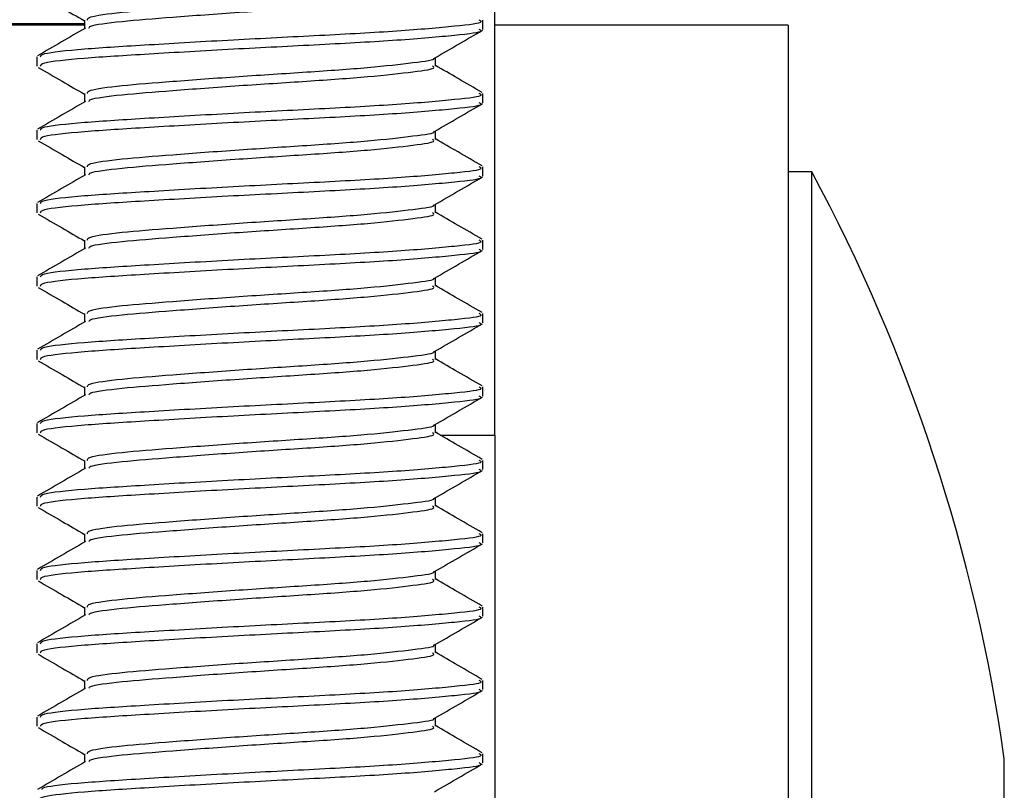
# Model space of a CAD drawing. Header units: millimetres. Extents: x 3619 to 4737, y 1503 to 2366.
# Tile 101 of 256: x 4124.13 to 4127.68, y 2100.9 to 2103.68. Entities that reach past the tile are written whole.
import ezdxf

# ---------------------------------------------------------------- set-up
doc = ezdxf.new("R2010")
doc.units = ezdxf.units.MM

msp = doc.modelspace()

# ---------------------------------------------------------------- linework, layer by layer
at = {"color": 7, "linetype": 'Continuous', "lineweight": 30}
for p, q in [((4125.8419, 2102.1855), (4125.8419, 2103.7708)), ((4124.3627, 2103.6817), (4124.3627, 2103.651)), ((4125.7995, 2103.6486), (4125.7995, 2103.6817)), ((4124.3627, 2103.6639), (4123.4991, 2103.6639)), ((4126.9002, 2103.6639), (4125.8419, 2103.6639)), ((4126.9002, 2103.6639), (4126.9002, 2097.3139)), ((4124.1909, 2103.5494), (4124.1909, 2103.5163)), ((4125.6277, 2103.5163), (4125.6277, 2103.5469)), ((4124.3627, 2103.4171), (4124.3627, 2103.3864)), ((4125.7995, 2103.384), (4125.7995, 2103.4171)), ((4124.1909, 2103.2848), (4124.1909, 2103.2517)), ((4125.6277, 2103.2517), (4125.6277, 2103.2823)), ((4124.3627, 2103.1525), (4124.3627, 2103.1218)), ((4125.7995, 2103.1194), (4125.7995, 2103.1525)), ((4126.9849, 2103.1347), (4126.9002, 2103.1347)), ((4126.9849, 2102.6251), (4126.9849, 2103.1347)), ((4124.1909, 2103.0202), (4124.1909, 2102.9872)), ((4125.6277, 2102.9872), (4125.6277, 2103.0177)), ((4124.3627, 2102.8879), (4124.3627, 2102.8572)), ((4125.7995, 2102.8549), (4125.7995, 2102.8879)), ((4124.1909, 2102.7556), (4124.1909, 2102.7226)), ((4125.6277, 2102.7226), (4125.6277, 2102.7531)), ((4124.3627, 2102.6234), (4124.3627, 2102.5927)), ((4125.7995, 2102.5903), (4125.7995, 2102.6234)), ((4126.9849, 2097.843), (4126.9849, 2102.6251)), ((4124.1909, 2102.4911), (4124.1909, 2102.458)), ((4125.6277, 2102.458), (4125.6277, 2102.4886)), ((4124.3627, 2102.3588), (4124.3627, 2102.3281)), ((4125.7995, 2102.3257), (4125.7995, 2102.3588)), ((4124.1909, 2102.2265), (4124.1909, 2102.1934)), ((4125.6277, 2102.1934), (4125.6277, 2102.224)), ((4125.8419, 2102.1855), (4125.8419, 2099.2901)), ((4124.3627, 2102.0942), (4124.3627, 2102.0635)), ((4125.7995, 2102.0611), (4125.7995, 2102.0942)), ((4124.1909, 2101.9619), (4124.1909, 2101.9288)), ((4125.6277, 2101.9288), (4125.6277, 2101.9594)), ((4124.3627, 2101.8296), (4124.3627, 2101.7989)), ((4125.7995, 2101.7965), (4125.7995, 2101.8296)), ((4124.1909, 2101.6973), (4124.1909, 2101.6642)), ((4125.6277, 2101.6642), (4125.6277, 2101.6948)), ((4124.3627, 2101.565), (4124.3627, 2101.5343)), ((4125.7995, 2101.5319), (4125.7995, 2101.565)), ((4124.1909, 2101.4327), (4124.1909, 2101.3997)), ((4125.6277, 2101.3997), (4125.6277, 2101.4302)), ((4124.3627, 2101.3004), (4124.3627, 2101.2697)), ((4125.7995, 2101.2674), (4125.7995, 2101.3004)), ((4124.1909, 2101.1681), (4124.1909, 2101.1351)), ((4125.6277, 2101.1351), (4125.6277, 2101.1656)), ((4124.3627, 2101.0359), (4124.3627, 2101.0052)), ((4125.7995, 2101.0028), (4125.7995, 2101.0359)), ((4127.6791, 2100.9161), (4127.6791, 2101.018)), ((4127.6791, 2099.9597), (4127.6791, 2100.9161))]:
    msp.add_line(p, q, dxfattribs=at)
at = {"color": 8, "linetype": 'Continuous', "lineweight": 30}
for p, q in [((4123.6041, 2103.6703), (4124.3627, 2103.6703)), ((4125.6454, 2102.1855), (4125.8419, 2102.1855))]:
    msp.add_line(p, q, dxfattribs=at)
at = {"color": 7, "linetype": 'Continuous', "lineweight": 30}
msp.add_arc((4121.3918, 2100.128), 6.35, 8.05738, 28.2616, dxfattribs=at)
for points, knots in [([(4124.3734, 2103.6817), (4124.3737, 2103.6855), (4124.3742, 2103.6951), (4124.4862, 2103.7106), (4124.6753, 2103.7255), (4124.9161, 2103.7435), (4125.168, 2103.7595), (4125.3969, 2103.7754), (4125.5527, 2103.7935), (4125.629, 2103.8034), (4125.6221, 2103.8092), (4125.6217, 2103.8095)], [0, 0, 0, 0, 0.089191, 0.2197806, 0.346288, 0.4780301, 0.6063856, 0.7347383, 0.8664788, 0.9929881, 1, 1, 1, 1]), ([(4124.1957, 2103.7762), (4124.2245, 2103.7595), (4124.2802, 2103.7272), (4124.3358, 2103.6949), (4124.3627, 2103.6793)], [0, 0, 0, 0, 0.517063, 1, 1, 1, 1]), ([(4124.3785, 2103.6534), (4124.3792, 2103.6557), (4124.3819, 2103.6636), (4124.4876, 2103.6776), (4124.6749, 2103.6924), (4124.9161, 2103.7104), (4125.1681, 2103.7264), (4125.3963, 2103.7423), (4125.5553, 2103.7604), (4125.6322, 2103.7717), (4125.62, 2103.7791), (4125.617, 2103.7809)], [0, 0, 0, 0, 0.052792, 0.183659, 0.310436, 0.442459, 0.571087, 0.699713, 0.831734, 0.958513, 1, 1, 1, 1]), ([(4124.2045, 2103.5494), (4124.2048, 2103.5533), (4124.2055, 2103.5628), (4124.3479, 2103.5783), (4124.5884, 2103.5932), (4124.8945, 2103.6112), (4125.2152, 2103.6272), (4125.5052, 2103.6431), (4125.7076, 2103.6612), (4125.8053, 2103.6725), (4125.7897, 2103.6799), (4125.7859, 2103.6817)], [0, 0, 0, 0, 0.086221, 0.212467, 0.33478, 0.46213, 0.586222, 0.710316, 0.837664, 0.959976, 1, 1, 1, 1]), ([(4124.3668, 2103.6534), (4124.338, 2103.6366), (4124.2803, 2103.6031), (4124.2227, 2103.5697), (4124.1938, 2103.5529)], [0, 0, 0, 0, 0.499703, 1, 1, 1, 1]), ([(4124.2045, 2103.5163), (4124.2048, 2103.5202), (4124.2055, 2103.5297), (4124.3479, 2103.5453), (4124.5884, 2103.5601), (4124.8945, 2103.5781), (4125.2152, 2103.5941), (4125.5052, 2103.61), (4125.7076, 2103.6281), (4125.8053, 2103.6394), (4125.7897, 2103.6468), (4125.7859, 2103.6486)], [0, 0, 0, 0, 0.086221, 0.212467, 0.33478, 0.46213, 0.586222, 0.710316, 0.837664, 0.959976, 1, 1, 1, 1]), ([(4125.6243, 2103.5449), (4125.6531, 2103.5616), (4125.7108, 2103.5951), (4125.7684, 2103.6286), (4125.7972, 2103.6453)], [0, 0, 0, 0, 0.499687, 1, 1, 1, 1]), ([(4124.3734, 2103.4171), (4124.3737, 2103.421), (4124.3742, 2103.4305), (4124.4862, 2103.446), (4124.6753, 2103.4609), (4124.9161, 2103.4789), (4125.168, 2103.4949), (4125.3969, 2103.5108), (4125.5527, 2103.529), (4125.629, 2103.5388), (4125.6221, 2103.5446), (4125.6217, 2103.5449)], [0, 0, 0, 0, 0.089191, 0.2197807, 0.3462879, 0.4780301, 0.6063856, 0.7347384, 0.8664788, 0.992988, 1, 1, 1, 1]), ([(4124.1957, 2103.5116), (4124.2245, 2103.4949), (4124.2802, 2103.4626), (4124.3358, 2103.4303), (4124.3627, 2103.4147)], [0, 0, 0, 0, 0.517066, 1, 1, 1, 1]), ([(4124.3785, 2103.3888), (4124.3792, 2103.3911), (4124.3819, 2103.399), (4124.4876, 2103.413), (4124.6749, 2103.4278), (4124.9161, 2103.4459), (4125.1681, 2103.4618), (4125.3963, 2103.4778), (4125.5553, 2103.4958), (4125.6322, 2103.5071), (4125.62, 2103.5145), (4125.617, 2103.5163)], [0, 0, 0, 0, 0.0527919, 0.1836595, 0.3104361, 0.4424586, 0.5710873, 0.6997133, 0.8317341, 0.9585126, 1, 1, 1, 1]), ([(4125.7966, 2103.4207), (4125.7677, 2103.4374), (4125.7114, 2103.47), (4125.6551, 2103.5028), (4125.6277, 2103.5187)], [0, 0, 0, 0, 0.512459, 1, 1, 1, 1]), ([(4124.3668, 2103.3888), (4124.338, 2103.3721), (4124.2803, 2103.3385), (4124.2227, 2103.3051), (4124.1938, 2103.2884)], [0, 0, 0, 0, 0.499703, 1, 1, 1, 1]), ([(4124.2045, 2103.2848), (4124.2048, 2103.2887), (4124.2055, 2103.2982), (4124.3479, 2103.3137), (4124.5884, 2103.3286), (4124.8945, 2103.3466), (4125.2152, 2103.3626), (4125.5052, 2103.3785), (4125.7076, 2103.3966), (4125.8053, 2103.4079), (4125.7897, 2103.4153), (4125.7859, 2103.4171)], [0, 0, 0, 0, 0.086221, 0.212467, 0.33478, 0.46213, 0.586222, 0.710316, 0.837664, 0.959976, 1, 1, 1, 1]), ([(4124.2045, 2103.2517), (4124.2048, 2103.2556), (4124.2055, 2103.2651), (4124.3479, 2103.2807), (4124.5884, 2103.2955), (4124.8945, 2103.3136), (4125.2152, 2103.3295), (4125.5052, 2103.3455), (4125.7076, 2103.3635), (4125.8053, 2103.3748), (4125.7897, 2103.3822), (4125.7859, 2103.384)], [0, 0, 0, 0, 0.086221, 0.212467, 0.33478, 0.46213, 0.586222, 0.710316, 0.837664, 0.959976, 1, 1, 1, 1]), ([(4125.6243, 2103.2803), (4125.6531, 2103.2971), (4125.7108, 2103.3306), (4125.7684, 2103.364), (4125.7972, 2103.3807)], [0, 0, 0, 0, 0.49969, 1, 1, 1, 1]), ([(4124.3734, 2103.1525), (4124.3737, 2103.1564), (4124.3742, 2103.1659), (4124.4862, 2103.1815), (4124.6753, 2103.1963), (4124.9161, 2103.2143), (4125.168, 2103.2303), (4125.3969, 2103.2462), (4125.5527, 2103.2644), (4125.629, 2103.2742), (4125.6221, 2103.28), (4125.6217, 2103.2803)], [0, 0, 0, 0, 0.089191, 0.219781, 0.346288, 0.47803, 0.606386, 0.734738, 0.866479, 0.992988, 1, 1, 1, 1]), ([(4124.1957, 2103.247), (4124.2245, 2103.2303), (4124.2802, 2103.198), (4124.3358, 2103.1657), (4124.3627, 2103.1501)], [0, 0, 0, 0, 0.517066, 1, 1, 1, 1]), ([(4124.3785, 2103.1242), (4124.3792, 2103.1265), (4124.3819, 2103.1344), (4124.4876, 2103.1484), (4124.6749, 2103.1633), (4124.9161, 2103.1813), (4125.1681, 2103.1972), (4125.3963, 2103.2132), (4125.5553, 2103.2313), (4125.6322, 2103.2425), (4125.62, 2103.2499), (4125.617, 2103.2517)], [0, 0, 0, 0, 0.0527919, 0.1836594, 0.3104361, 0.4424586, 0.5710873, 0.6997133, 0.8317341, 0.9585126, 1, 1, 1, 1]), ([(4125.7966, 2103.1561), (4125.7677, 2103.1728), (4125.7114, 2103.2055), (4125.6551, 2103.2382), (4125.6277, 2103.2541)], [0, 0, 0, 0, 0.512456, 1, 1, 1, 1]), ([(4124.2045, 2103.0202), (4124.2048, 2103.0241), (4124.2055, 2103.0336), (4124.3479, 2103.0492), (4124.5884, 2103.064), (4124.8945, 2103.0821), (4125.2152, 2103.098), (4125.5052, 2103.114), (4125.7076, 2103.132), (4125.8053, 2103.1433), (4125.7897, 2103.1507), (4125.7859, 2103.1525)], [0, 0, 0, 0, 0.086221, 0.212467, 0.33478, 0.46213, 0.586222, 0.710316, 0.837664, 0.959976, 1, 1, 1, 1]), ([(4124.3668, 2103.1242), (4124.338, 2103.1075), (4124.2803, 2103.074), (4124.2227, 2103.0405), (4124.1938, 2103.0238)], [0, 0, 0, 0, 0.499699, 1, 1, 1, 1]), ([(4124.2045, 2102.9872), (4124.2048, 2102.991), (4124.2055, 2103.0005), (4124.3479, 2103.0161), (4124.5884, 2103.031), (4124.8945, 2103.049), (4125.2152, 2103.0649), (4125.5052, 2103.0809), (4125.7076, 2103.099), (4125.8053, 2103.1102), (4125.7897, 2103.1176), (4125.7859, 2103.1194)], [0, 0, 0, 0, 0.086221, 0.212467, 0.33478, 0.46213, 0.586222, 0.710316, 0.837664, 0.959976, 1, 1, 1, 1]), ([(4125.6243, 2103.0157), (4125.6531, 2103.0325), (4125.7108, 2103.066), (4125.7684, 2103.0994), (4125.7972, 2103.1161)], [0, 0, 0, 0, 0.499684, 1, 1, 1, 1]), ([(4124.3734, 2102.8879), (4124.3737, 2102.8918), (4124.3742, 2102.9013), (4124.4862, 2102.9169), (4124.6753, 2102.9317), (4124.9161, 2102.9498), (4125.168, 2102.9657), (4125.3969, 2102.9816), (4125.5527, 2102.9998), (4125.629, 2103.0096), (4125.6221, 2103.0154), (4125.6217, 2103.0157)], [0, 0, 0, 0, 0.089191, 0.2197806, 0.346288, 0.4780301, 0.6063856, 0.7347383, 0.8664788, 0.9929881, 1, 1, 1, 1]), ([(4124.1957, 2102.9824), (4124.2245, 2102.9657), (4124.2802, 2102.9335), (4124.3358, 2102.9011), (4124.3627, 2102.8855)], [0, 0, 0, 0, 0.517066, 1, 1, 1, 1]), ([(4124.3785, 2102.8596), (4124.3792, 2102.8619), (4124.3819, 2102.8699), (4124.4876, 2102.8838), (4124.6749, 2102.8987), (4124.9161, 2102.9167), (4125.1681, 2102.9326), (4125.3963, 2102.9486), (4125.5553, 2102.9667), (4125.6322, 2102.9779), (4125.62, 2102.9853), (4125.617, 2102.9872)], [0, 0, 0, 0, 0.052792, 0.183659, 0.310436, 0.442459, 0.571087, 0.699713, 0.831734, 0.958513, 1, 1, 1, 1]), ([(4125.7966, 2102.8915), (4125.7677, 2102.9082), (4125.7114, 2102.9409), (4125.6551, 2102.9736), (4125.6277, 2102.9895)], [0, 0, 0, 0, 0.512456, 1, 1, 1, 1]), ([(4124.2045, 2102.7556), (4124.2048, 2102.7595), (4124.2055, 2102.769), (4124.3479, 2102.7846), (4124.5884, 2102.7995), (4124.8945, 2102.8175), (4125.2152, 2102.8334), (4125.5052, 2102.8494), (4125.7076, 2102.8675), (4125.8053, 2102.8787), (4125.7897, 2102.8861), (4125.7859, 2102.8879)], [0, 0, 0, 0, 0.086221, 0.212467, 0.33478, 0.46213, 0.586222, 0.710316, 0.837664, 0.959976, 1, 1, 1, 1]), ([(4124.3668, 2102.8596), (4124.338, 2102.8429), (4124.2803, 2102.8094), (4124.2227, 2102.7759), (4124.1938, 2102.7592)], [0, 0, 0, 0, 0.499703, 1, 1, 1, 1]), ([(4124.2045, 2102.7226), (4124.2048, 2102.7264), (4124.2055, 2102.7359), (4124.3479, 2102.7515), (4124.5884, 2102.7664), (4124.8945, 2102.7844), (4125.2152, 2102.8004), (4125.5052, 2102.8163), (4125.7076, 2102.8344), (4125.8053, 2102.8457), (4125.7897, 2102.853), (4125.7859, 2102.8549)], [0, 0, 0, 0, 0.086221, 0.212467, 0.33478, 0.46213, 0.586222, 0.710316, 0.837664, 0.959976, 1, 1, 1, 1]), ([(4125.6243, 2102.7512), (4125.6531, 2102.7679), (4125.7108, 2102.8014), (4125.7684, 2102.8348), (4125.7972, 2102.8516)], [0, 0, 0, 0, 0.499687, 1, 1, 1, 1]), ([(4124.3734, 2102.6234), (4124.3737, 2102.6272), (4124.3742, 2102.6367), (4124.4862, 2102.6523), (4124.6753, 2102.6672), (4124.9161, 2102.6852), (4125.168, 2102.7011), (4125.3969, 2102.7171), (4125.5527, 2102.7352), (4125.629, 2102.745), (4125.6221, 2102.7509), (4125.6217, 2102.7512)], [0, 0, 0, 0, 0.089191, 0.2197807, 0.3462879, 0.4780301, 0.6063856, 0.7347384, 0.8664788, 0.992988, 1, 1, 1, 1]), ([(4124.1957, 2102.7179), (4124.2245, 2102.7012), (4124.2802, 2102.6689), (4124.3358, 2102.6365), (4124.3627, 2102.6209)], [0, 0, 0, 0, 0.517066, 1, 1, 1, 1]), ([(4124.3785, 2102.595), (4124.3792, 2102.5973), (4124.3819, 2102.6053), (4124.4876, 2102.6192), (4124.6749, 2102.6341), (4124.9161, 2102.6521), (4125.1681, 2102.6681), (4125.3963, 2102.684), (4125.5553, 2102.7021), (4125.6322, 2102.7134), (4125.62, 2102.7208), (4125.617, 2102.7226)], [0, 0, 0, 0, 0.052792, 0.18366, 0.310436, 0.442459, 0.571087, 0.699713, 0.831734, 0.958513, 1, 1, 1, 1]), ([(4125.7966, 2102.6269), (4125.7677, 2102.6436), (4125.7114, 2102.6763), (4125.6551, 2102.709), (4125.6277, 2102.725)], [0, 0, 0, 0, 0.512456, 1, 1, 1, 1]), ([(4124.2045, 2102.4911), (4124.2048, 2102.4949), (4124.2055, 2102.5044), (4124.3479, 2102.52), (4124.5884, 2102.5349), (4124.8945, 2102.5529), (4125.2152, 2102.5688), (4125.5052, 2102.5848), (4125.7076, 2102.6029), (4125.8053, 2102.6141), (4125.7897, 2102.6215), (4125.7859, 2102.6234)], [0, 0, 0, 0, 0.086221, 0.212467, 0.33478, 0.46213, 0.586222, 0.710316, 0.837664, 0.959976, 1, 1, 1, 1]), ([(4124.3668, 2102.595), (4124.338, 2102.5783), (4124.2803, 2102.5448), (4124.2227, 2102.5113), (4124.1938, 2102.4946)], [0, 0, 0, 0, 0.499703, 1, 1, 1, 1]), ([(4124.2045, 2102.458), (4124.2048, 2102.4618), (4124.2055, 2102.4714), (4124.3479, 2102.4869), (4124.5884, 2102.5018), (4124.8945, 2102.5198), (4125.2152, 2102.5358), (4125.5052, 2102.5517), (4125.7076, 2102.5698), (4125.8053, 2102.5811), (4125.7897, 2102.5885), (4125.7859, 2102.5903)], [0, 0, 0, 0, 0.086221, 0.212467, 0.33478, 0.46213, 0.586222, 0.710316, 0.837664, 0.959976, 1, 1, 1, 1]), ([(4125.6243, 2102.4866), (4125.6531, 2102.5033), (4125.7108, 2102.5368), (4125.7684, 2102.5702), (4125.7972, 2102.587)], [0, 0, 0, 0, 0.49969, 1, 1, 1, 1]), ([(4124.3734, 2102.3588), (4124.3737, 2102.3626), (4124.3742, 2102.3721), (4124.4862, 2102.3877), (4124.6753, 2102.4026), (4124.9161, 2102.4206), (4125.168, 2102.4366), (4125.3969, 2102.4525), (4125.5527, 2102.4706), (4125.629, 2102.4804), (4125.6221, 2102.4863), (4125.6217, 2102.4866)], [0, 0, 0, 0, 0.089191, 0.219781, 0.346288, 0.47803, 0.606386, 0.734738, 0.866479, 0.992988, 1, 1, 1, 1]), ([(4125.7966, 2102.3623), (4125.7677, 2102.3791), (4125.7114, 2102.4117), (4125.6551, 2102.4444), (4125.6277, 2102.4604)], [0, 0, 0, 0, 0.512456, 1, 1, 1, 1]), ([(4124.1957, 2102.4533), (4124.2245, 2102.4366), (4124.2802, 2102.4043), (4124.3358, 2102.372), (4124.3627, 2102.3563)], [0, 0, 0, 0, 0.517066, 1, 1, 1, 1]), ([(4124.3785, 2102.3305), (4124.3792, 2102.3327), (4124.3819, 2102.3407), (4124.4876, 2102.3546), (4124.6749, 2102.3695), (4124.9161, 2102.3875), (4125.1681, 2102.4035), (4125.3963, 2102.4194), (4125.5553, 2102.4375), (4125.6322, 2102.4488), (4125.62, 2102.4562), (4125.617, 2102.458)], [0, 0, 0, 0, 0.0527919, 0.1836595, 0.3104361, 0.4424586, 0.5710873, 0.6997133, 0.8317341, 0.9585126, 1, 1, 1, 1]), ([(4124.2045, 2102.2265), (4124.2048, 2102.2303), (4124.2055, 2102.2398), (4124.3479, 2102.2554), (4124.5884, 2102.2703), (4124.8945, 2102.2883), (4125.2152, 2102.3043), (4125.5052, 2102.3202), (4125.7076, 2102.3383), (4125.8053, 2102.3496), (4125.7897, 2102.3569), (4125.7859, 2102.3588)], [0, 0, 0, 0, 0.086221, 0.212467, 0.33478, 0.46213, 0.586222, 0.710316, 0.837664, 0.959976, 1, 1, 1, 1]), ([(4124.3668, 2102.3305), (4124.338, 2102.3137), (4124.2803, 2102.2802), (4124.2227, 2102.2468), (4124.1938, 2102.23)], [0, 0, 0, 0, 0.499703, 1, 1, 1, 1]), ([(4124.2045, 2102.1934), (4124.2048, 2102.1973), (4124.2055, 2102.2068), (4124.3479, 2102.2223), (4124.5884, 2102.2372), (4124.8945, 2102.2552), (4125.2152, 2102.2712), (4125.5052, 2102.2871), (4125.7076, 2102.3052), (4125.8053, 2102.3165), (4125.7897, 2102.3239), (4125.7859, 2102.3257)], [0, 0, 0, 0, 0.086221, 0.212467, 0.33478, 0.46213, 0.586222, 0.710316, 0.837664, 0.959976, 1, 1, 1, 1]), ([(4125.6243, 2102.222), (4125.6531, 2102.2387), (4125.7108, 2102.2722), (4125.7684, 2102.3057), (4125.7972, 2102.3224)], [0, 0, 0, 0, 0.499684, 1, 1, 1, 1]), ([(4124.3734, 2102.0942), (4124.3737, 2102.098), (4124.3742, 2102.1076), (4124.4862, 2102.1231), (4124.6753, 2102.138), (4124.9161, 2102.156), (4125.168, 2102.172), (4125.3969, 2102.1879), (4125.5527, 2102.206), (4125.629, 2102.2159), (4125.6221, 2102.2217), (4125.6217, 2102.222)], [0, 0, 0, 0, 0.089191, 0.2197806, 0.346288, 0.4780301, 0.6063856, 0.7347383, 0.8664788, 0.9929881, 1, 1, 1, 1]), ([(4124.1957, 2102.1887), (4124.2245, 2102.172), (4124.2802, 2102.1397), (4124.3358, 2102.1074), (4124.3627, 2102.0918)], [0, 0, 0, 0, 0.517066, 1, 1, 1, 1]), ([(4124.3785, 2102.0659), (4124.3792, 2102.0682), (4124.3819, 2102.0761), (4124.4876, 2102.0901), (4124.6749, 2102.1049), (4124.9161, 2102.1229), (4125.1681, 2102.1389), (4125.3963, 2102.1548), (4125.5553, 2102.1729), (4125.6322, 2102.1842), (4125.62, 2102.1916), (4125.617, 2102.1934)], [0, 0, 0, 0, 0.0527919, 0.1836594, 0.3104361, 0.4424586, 0.5710873, 0.6997132, 0.8317341, 0.9585126, 1, 1, 1, 1]), ([(4125.7966, 2102.0977), (4125.7677, 2102.1145), (4125.7114, 2102.1471), (4125.6551, 2102.1798), (4125.6277, 2102.1958)], [0, 0, 0, 0, 0.512456, 1, 1, 1, 1]), ([(4124.2045, 2101.9619), (4124.2048, 2101.9658), (4124.2055, 2101.9753), (4124.3479, 2101.9908), (4124.5884, 2102.0057), (4124.8945, 2102.0237), (4125.2152, 2102.0397), (4125.5052, 2102.0556), (4125.7076, 2102.0737), (4125.8053, 2102.085), (4125.7897, 2102.0924), (4125.7859, 2102.0942)], [0, 0, 0, 0, 0.086221, 0.212467, 0.33478, 0.46213, 0.586222, 0.710316, 0.837664, 0.959976, 1, 1, 1, 1]), ([(4124.3668, 2102.0659), (4124.338, 2102.0491), (4124.2803, 2102.0156), (4124.2227, 2101.9822), (4124.1938, 2101.9654)], [0, 0, 0, 0, 0.499703, 1, 1, 1, 1]), ([(4124.2045, 2101.9288), (4124.2048, 2101.9327), (4124.2055, 2101.9422), (4124.3479, 2101.9578), (4124.5884, 2101.9726), (4124.8945, 2101.9906), (4125.2152, 2102.0066), (4125.5052, 2102.0225), (4125.7076, 2102.0406), (4125.8053, 2102.0519), (4125.7897, 2102.0593), (4125.7859, 2102.0611)], [0, 0, 0, 0, 0.086221, 0.212467, 0.33478, 0.46213, 0.586222, 0.710316, 0.837664, 0.959976, 1, 1, 1, 1]), ([(4125.6243, 2101.9574), (4125.6531, 2101.9741), (4125.7108, 2102.0076), (4125.7684, 2102.0411), (4125.7972, 2102.0578)], [0, 0, 0, 0, 0.499687, 1, 1, 1, 1]), ([(4124.3734, 2101.8296), (4124.3737, 2101.8335), (4124.3742, 2101.843), (4124.4862, 2101.8585), (4124.6753, 2101.8734), (4124.9161, 2101.8914), (4125.168, 2101.9074), (4125.3969, 2101.9233), (4125.5527, 2101.9415), (4125.629, 2101.9513), (4125.6221, 2101.9571), (4125.6217, 2101.9574)], [0, 0, 0, 0, 0.089191, 0.2197807, 0.3462879, 0.4780301, 0.6063856, 0.7347384, 0.8664788, 0.992988, 1, 1, 1, 1]), ([(4124.3785, 2101.8013), (4124.3792, 2101.8036), (4124.3819, 2101.8115), (4124.4876, 2101.8255), (4124.6749, 2101.8403), (4124.9161, 2101.8584), (4125.1681, 2101.8743), (4125.3963, 2101.8903), (4125.5553, 2101.9083), (4125.6322, 2101.9196), (4125.62, 2101.927), (4125.617, 2101.9288)], [0, 0, 0, 0, 0.052792, 0.18366, 0.310436, 0.442459, 0.571087, 0.699713, 0.831734, 0.958513, 1, 1, 1, 1]), ([(4125.7966, 2101.8332), (4125.7677, 2101.8499), (4125.7114, 2101.8825), (4125.6551, 2101.9153), (4125.6277, 2101.9312)], [0, 0, 0, 0, 0.512456, 1, 1, 1, 1]), ([(4124.1957, 2101.9241), (4124.2245, 2101.9074), (4124.2802, 2101.8751), (4124.3358, 2101.8428), (4124.3627, 2101.8272)], [0, 0, 0, 0, 0.517066, 1, 1, 1, 1]), ([(4124.2045, 2101.6973), (4124.2048, 2101.7012), (4124.2055, 2101.7107), (4124.3479, 2101.7262), (4124.5884, 2101.7411), (4124.8945, 2101.7591), (4125.2152, 2101.7751), (4125.5052, 2101.791), (4125.7076, 2101.8091), (4125.8053, 2101.8204), (4125.7897, 2101.8278), (4125.7859, 2101.8296)], [0, 0, 0, 0, 0.086221, 0.212467, 0.33478, 0.46213, 0.586222, 0.710316, 0.837664, 0.959976, 1, 1, 1, 1]), ([(4124.3668, 2101.8013), (4124.338, 2101.7846), (4124.2803, 2101.751), (4124.2227, 2101.7176), (4124.1938, 2101.7009)], [0, 0, 0, 0, 0.499703, 1, 1, 1, 1]), ([(4124.2045, 2101.6642), (4124.2048, 2101.6681), (4124.2055, 2101.6776), (4124.3479, 2101.6932), (4124.5884, 2101.708), (4124.8945, 2101.7261), (4125.2152, 2101.742), (4125.5052, 2101.758), (4125.7076, 2101.7761), (4125.8053, 2101.7873), (4125.7897, 2101.7947), (4125.7859, 2101.7965)], [0, 0, 0, 0, 0.086221, 0.212467, 0.33478, 0.46213, 0.586222, 0.710316, 0.837664, 0.959976, 1, 1, 1, 1]), ([(4125.6243, 2101.6928), (4125.6531, 2101.7096), (4125.7108, 2101.7431), (4125.7684, 2101.7765), (4125.7972, 2101.7932)], [0, 0, 0, 0, 0.49969, 1, 1, 1, 1]), ([(4124.3734, 2101.565), (4124.3737, 2101.5689), (4124.3742, 2101.5784), (4124.4862, 2101.594), (4124.6753, 2101.6088), (4124.9161, 2101.6268), (4125.168, 2101.6428), (4125.3969, 2101.6587), (4125.5527, 2101.6769), (4125.629, 2101.6867), (4125.6221, 2101.6925), (4125.6217, 2101.6928)], [0, 0, 0, 0, 0.089191, 0.219781, 0.346288, 0.47803, 0.606386, 0.734738, 0.866479, 0.992988, 1, 1, 1, 1]), ([(4124.1957, 2101.6595), (4124.2245, 2101.6428), (4124.2802, 2101.6105), (4124.3358, 2101.5782), (4124.3627, 2101.5626)], [0, 0, 0, 0, 0.517066, 1, 1, 1, 1]), ([(4124.3785, 2101.5367), (4124.3792, 2101.539), (4124.3819, 2101.5469), (4124.4876, 2101.5609), (4124.6749, 2101.5758), (4124.9161, 2101.5938), (4125.1681, 2101.6097), (4125.3963, 2101.6257), (4125.5553, 2101.6438), (4125.6322, 2101.655), (4125.62, 2101.6624), (4125.617, 2101.6642)], [0, 0, 0, 0, 0.0527919, 0.1836595, 0.3104361, 0.4424586, 0.5710873, 0.6997133, 0.8317341, 0.9585126, 1, 1, 1, 1]), ([(4125.7966, 2101.5686), (4125.7677, 2101.5853), (4125.7114, 2101.618), (4125.6551, 2101.6507), (4125.6277, 2101.6666)], [0, 0, 0, 0, 0.512456, 1, 1, 1, 1]), ([(4124.3668, 2101.5367), (4124.338, 2101.52), (4124.2803, 2101.4865), (4124.2227, 2101.453), (4124.1938, 2101.4363)], [0, 0, 0, 0, 0.499703, 1, 1, 1, 1]), ([(4124.2045, 2101.4327), (4124.2048, 2101.4366), (4124.2055, 2101.4461), (4124.3479, 2101.4617), (4124.5884, 2101.4765), (4124.8945, 2101.4946), (4125.2152, 2101.5105), (4125.5052, 2101.5265), (4125.7076, 2101.5445), (4125.8053, 2101.5558), (4125.7897, 2101.5632), (4125.7859, 2101.565)], [0, 0, 0, 0, 0.086221, 0.212467, 0.33478, 0.46213, 0.586222, 0.710316, 0.837664, 0.959976, 1, 1, 1, 1]), ([(4124.2045, 2101.3997), (4124.2048, 2101.4035), (4124.2055, 2101.413), (4124.3479, 2101.4286), (4124.5884, 2101.4435), (4124.8945, 2101.4615), (4125.2152, 2101.4774), (4125.5052, 2101.4934), (4125.7076, 2101.5115), (4125.8053, 2101.5227), (4125.7897, 2101.5301), (4125.7859, 2101.5319)], [0, 0, 0, 0, 0.086221, 0.212467, 0.33478, 0.46213, 0.586222, 0.710316, 0.837664, 0.959976, 1, 1, 1, 1]), ([(4125.6243, 2101.4282), (4125.6531, 2101.445), (4125.7108, 2101.4785), (4125.7684, 2101.5119), (4125.7972, 2101.5286)], [0, 0, 0, 0, 0.499684, 1, 1, 1, 1]), ([(4124.1957, 2101.3949), (4124.2245, 2101.3782), (4124.2802, 2101.346), (4124.3358, 2101.3136), (4124.3627, 2101.298)], [0, 0, 0, 0, 0.517066, 1, 1, 1, 1]), ([(4124.3734, 2101.3004), (4124.3737, 2101.3043), (4124.3742, 2101.3138), (4124.4862, 2101.3294), (4124.6753, 2101.3442), (4124.9161, 2101.3623), (4125.168, 2101.3782), (4125.3969, 2101.3941), (4125.5527, 2101.4123), (4125.629, 2101.4221), (4125.6221, 2101.4279), (4125.6217, 2101.4282)], [0, 0, 0, 0, 0.089191, 0.2197806, 0.346288, 0.4780301, 0.6063856, 0.7347383, 0.8664788, 0.9929881, 1, 1, 1, 1]), ([(4124.3785, 2101.2721), (4124.3792, 2101.2744), (4124.3819, 2101.2823), (4124.4876, 2101.2963), (4124.6749, 2101.3112), (4124.9161, 2101.3292), (4125.1681, 2101.3452), (4125.3963, 2101.3611), (4125.5553, 2101.3792), (4125.6322, 2101.3904), (4125.62, 2101.3978), (4125.617, 2101.3997)], [0, 0, 0, 0, 0.0527919, 0.1836594, 0.3104361, 0.4424586, 0.5710873, 0.6997132, 0.8317341, 0.9585126, 1, 1, 1, 1]), ([(4125.7966, 2101.304), (4125.7677, 2101.3207), (4125.7114, 2101.3534), (4125.6551, 2101.3861), (4125.6277, 2101.402)], [0, 0, 0, 0, 0.512456, 1, 1, 1, 1]), ([(4124.2045, 2101.1681), (4124.2048, 2101.172), (4124.2055, 2101.1815), (4124.3479, 2101.1971), (4124.5884, 2101.212), (4124.8945, 2101.23), (4125.2152, 2101.2459), (4125.5052, 2101.2619), (4125.7076, 2101.28), (4125.8053, 2101.2912), (4125.7897, 2101.2986), (4125.7859, 2101.3004)], [0, 0, 0, 0, 0.086221, 0.212467, 0.33478, 0.46213, 0.586222, 0.710316, 0.837664, 0.959976, 1, 1, 1, 1]), ([(4124.3668, 2101.2721), (4124.338, 2101.2554), (4124.2803, 2101.2219), (4124.2227, 2101.1884), (4124.1938, 2101.1717)], [0, 0, 0, 0, 0.499703, 1, 1, 1, 1]), ([(4124.2045, 2101.1351), (4124.2048, 2101.1389), (4124.2055, 2101.1484), (4124.3479, 2101.164), (4124.5884, 2101.1789), (4124.8945, 2101.1969), (4125.2152, 2101.2129), (4125.5052, 2101.2288), (4125.7076, 2101.2469), (4125.8053, 2101.2582), (4125.7897, 2101.2655), (4125.7859, 2101.2674)], [0, 0, 0, 0, 0.086221, 0.212467, 0.33478, 0.46213, 0.586222, 0.710316, 0.837664, 0.959976, 1, 1, 1, 1]), ([(4125.6243, 2101.1637), (4125.6531, 2101.1804), (4125.7108, 2101.2139), (4125.7684, 2101.2473), (4125.7972, 2101.2641)], [0, 0, 0, 0, 0.499687, 1, 1, 1, 1]), ([(4124.3734, 2101.0359), (4124.3737, 2101.0397), (4124.3742, 2101.0492), (4124.4862, 2101.0648), (4124.6753, 2101.0797), (4124.9161, 2101.0977), (4125.168, 2101.1136), (4125.3969, 2101.1296), (4125.5527, 2101.1477), (4125.629, 2101.1575), (4125.6221, 2101.1634), (4125.6217, 2101.1637)], [0, 0, 0, 0, 0.089191, 0.219781, 0.346288, 0.47803, 0.606386, 0.734738, 0.866479, 0.992988, 1, 1, 1, 1]), ([(4124.1957, 2101.1304), (4124.2245, 2101.1137), (4124.2802, 2101.0814), (4124.3358, 2101.049), (4124.3627, 2101.0334)], [0, 0, 0, 0, 0.517066, 1, 1, 1, 1]), ([(4124.3785, 2101.0075), (4124.3792, 2101.0098), (4124.3819, 2101.0178), (4124.4876, 2101.0317), (4124.6749, 2101.0466), (4124.9161, 2101.0646), (4125.1681, 2101.0806), (4125.3963, 2101.0965), (4125.5553, 2101.1146), (4125.6322, 2101.1259), (4125.62, 2101.1333), (4125.617, 2101.1351)], [0, 0, 0, 0, 0.052792, 0.18366, 0.310436, 0.442459, 0.571087, 0.699713, 0.831734, 0.958513, 1, 1, 1, 1]), ([(4125.7966, 2101.0394), (4125.7677, 2101.0561), (4125.7114, 2101.0888), (4125.6551, 2101.1215), (4125.6277, 2101.1375)], [0, 0, 0, 0, 0.512456, 1, 1, 1, 1]), ([(4124.3668, 2101.0075), (4124.338, 2100.9908), (4124.2803, 2100.9573), (4124.2227, 2100.9238), (4124.1938, 2100.9071)], [0, 0, 0, 0, 0.499703, 1, 1, 1, 1]), ([(4124.2096, 2100.9074), (4124.2105, 2100.91), (4124.2133, 2100.9182), (4124.3493, 2100.9325), (4124.588, 2100.9474), (4124.8946, 2100.9654), (4125.2151, 2100.9814), (4125.5052, 2100.9973), (4125.7076, 2101.0154), (4125.8053, 2101.0266), (4125.7897, 2101.034), (4125.7859, 2101.0359)], [0, 0, 0, 0, 0.059736, 0.189641, 0.315499, 0.44654, 0.574229, 0.70192, 0.832958, 0.958816, 1, 1, 1, 1]), ([(4124.2025, 2100.8633), (4124.1975, 2100.8695), (4124.1878, 2100.8814), (4124.3466, 2100.8994), (4124.5887, 2100.9143), (4124.8944, 2100.9323), (4125.2152, 2100.9483), (4125.5052, 2100.9642), (4125.7076, 2100.9823), (4125.8053, 2100.9936), (4125.7897, 2101.001), (4125.7859, 2101.0028)], [0, 0, 0, 0, 0.132965, 0.252753, 0.368809, 0.489644, 0.607389, 0.725134, 0.845968, 0.962023, 1, 1, 1, 1]), ([(4125.6243, 2100.8991), (4125.6531, 2100.9158), (4125.7108, 2100.9493), (4125.7684, 2100.9827), (4125.7972, 2100.9995)], [0, 0, 0, 0, 0.49969, 1, 1, 1, 1])]:
    msp.add_open_spline(points, degree=3, knots=knots, dxfattribs=at)

doc.saveas('drawing.dxf')
